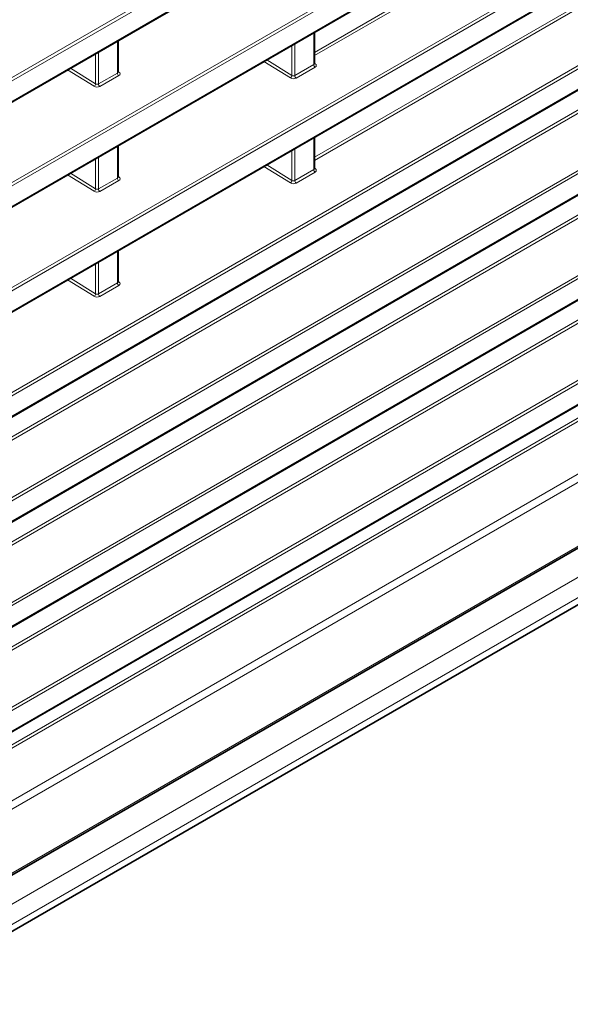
# Model space of a CAD drawing. Header units: millimetres. Extents: x 0 to 1118, y 0 to 864.
# Tile 56 of 256: x 298 to 312, y 164 to 188. Entities that reach past the tile are written whole.
import ezdxf

# ---------------------------------------------------------------- set-up
doc = ezdxf.new("R2010")
doc.units = ezdxf.units.MM

msp = doc.modelspace()

# ---------------------------------------------------------------- linework, layer by layer
at = {"color": 7, "linetype": 'Continuous', "lineweight": 18}
for p, q in [((187.6368, 122.6932), (321.3809, 199.9021)), ((321.4144, 199.842), (187.6703, 122.6331)), ((187.6703, 122.1329), (321.4144, 199.3417)), ((187.6368, 120.1415), (321.3809, 197.3504)), ((321.4144, 197.2903), (187.6703, 120.0814)), ((187.6703, 119.5812), (321.4144, 196.7901)), ((305.4351, 187.0628), (319.0884, 194.9447)), ((319.1219, 194.8845), (305.4351, 186.9833)), ((187.6368, 117.5898), (321.3809, 194.7987)), ((321.4144, 194.7386), (187.6703, 117.5297)), ((187.6703, 117.0295), (321.4144, 194.2384)), ((187.6368, 115.0381), (321.3809, 192.247)), ((305.4351, 184.5111), (319.0884, 192.393)), ((319.1219, 192.3329), (305.4351, 184.4317)), ((321.4144, 192.1869), (187.6703, 114.978)), ((187.6703, 114.4778), (321.4144, 191.6867)), ((188.2752, 114.3244), (319.0884, 189.8413)), ((187.6368, 112.4865), (321.3809, 189.6953)), ((321.4144, 189.6352), (187.6703, 112.4263)), ((319.1219, 189.7812), (188.2752, 114.245)), ((187.6703, 111.9261), (321.4144, 189.135)), ((305.4205, 186.7644), (305.4205, 187.54)), ((300.6463, 186.56), (300.6463, 187.3357)), ((304.8883, 186.5015), (304.8883, 187.2328)), ((304.9584, 187.2733), (304.9584, 186.4976)), ((300.1154, 186.2978), (300.1154, 187.0292)), ((300.1855, 187.0696), (300.1855, 186.2939)), ((304.8518, 186.441), (304.2064, 186.8392)), ((304.2759, 186.8793), (304.8883, 186.5015)), ((304.9584, 186.4976), (305.4205, 186.7644)), ((305.4351, 186.8036), (305.4576, 186.7878)), ((300.0788, 186.2373), (299.4334, 186.6355)), ((299.503, 186.6756), (300.1154, 186.2978)), ((300.1855, 186.2939), (300.6463, 186.56)), ((300.6798, 186.4999), (300.219, 186.2338)), ((300.661, 186.5982), (300.681, 186.585)), ((305.454, 186.7043), (304.9919, 186.4375)), ((191.3495, 113.5475), (315.3134, 185.1103)), ((315.2762, 185.0094), (191.4536, 113.5281)), ((305.4205, 184.2127), (305.4205, 184.9883)), ((300.6463, 184.0083), (300.6463, 184.784)), ((304.8883, 183.9498), (304.8883, 184.6812)), ((304.9584, 184.7216), (304.9584, 183.9459)), ((300.1154, 183.7461), (300.1154, 184.4775)), ((300.1855, 184.5179), (300.1855, 183.7423)), ((304.2759, 184.3276), (304.8883, 183.9498)), ((300.0788, 183.6856), (299.4334, 184.0838)), ((299.503, 184.1239), (300.1154, 183.7461)), ((304.8518, 183.8893), (304.2064, 184.2875)), ((304.9584, 183.9459), (305.4205, 184.2127)), ((305.454, 184.1526), (304.9919, 183.8858)), ((305.4351, 184.2519), (305.4576, 184.2361)), ((193.1039, 113.0909), (315.9137, 183.9875)), ((315.9472, 183.9274), (193.1374, 113.0308)), ((300.1855, 183.7423), (300.6463, 184.0083)), ((300.6798, 183.9482), (300.219, 183.6821)), ((300.661, 184.0466), (300.681, 184.0333)), ((193.1374, 112.5306), (315.9472, 183.4272)), ((192.0369, 111.3926), (315.3122, 182.5579)), ((315.2751, 182.4571), (192.0369, 111.3132)), ((300.6463, 181.4566), (300.6463, 182.2323)), ((300.1154, 181.1944), (300.1154, 181.9258)), ((300.1855, 181.9662), (300.1855, 181.1906)), ((300.0788, 181.134), (299.4334, 181.5321)), ((299.503, 181.5722), (300.1154, 181.1944)), ((300.1855, 181.1906), (300.6463, 181.4566)), ((300.661, 181.4949), (300.681, 181.4816)), ((193.1051, 110.5399), (315.9126, 181.4351)), ((315.9461, 181.375), (193.1386, 110.4798)), ((300.6798, 181.3965), (300.219, 181.1305)), ((193.1386, 109.9796), (315.9461, 180.8748)), ((192.0369, 109.0078), (315.5893, 180.3331)), ((315.6241, 180.2722), (192.0369, 108.9269)), ((188.9665, 104.1165), (320.1182, 179.8288)), ((192.1785, 107.729), (316.7324, 179.6324)), ((316.8193, 179.4802), (192.2654, 107.5768)), ((189.6034, 103.7316), (319.658, 178.8105)), ((189.6034, 103.2372), (319.658, 178.3162)), ((189.4999, 103.0083), (319.5545, 178.0873))]:
    msp.add_line(p, q, dxfattribs=at)
at = {"color": 7, "linetype": 'Continuous', "lineweight": 35}
for p, q in [((187.6599, 122.11), (321.4041, 199.3189)), ((187.6599, 119.5583), (321.4041, 196.7672)), ((187.6599, 117.0066), (321.4041, 194.2155)), ((187.6599, 114.4549), (321.4041, 191.6638)), ((187.6599, 111.9032), (321.4041, 189.1121)), ((305.4351, 186.786), (305.4351, 187.5485)), ((300.661, 186.5817), (300.661, 187.3441)), ((305.4351, 184.2343), (305.4351, 184.9968)), ((300.661, 184.03), (300.661, 184.7924)), ((193.1271, 112.5077), (315.9369, 183.4043)), ((300.661, 181.4783), (300.661, 182.2407)), ((193.1283, 109.9567), (315.9357, 180.8519)), ((188.9406, 104.0593), (320.0923, 179.7716)), ((189.1766, 102.8217), (319.2313, 177.9006))]:
    msp.add_line(p, q, dxfattribs=at)
at = {"color": 7, "linetype": 'Continuous', "lineweight": 18}
for centre, radius, start, end in [((305.4978, 186.7681), 0.0774, 182.73424, 235.53336), ((305.4424, 186.8123), 0.0289, 255.42575, 301.82467), ((300.7236, 186.5637), 0.0774, 182.73424, 235.53336), ((300.6655, 186.6085), 0.0281, 260.05881, 303.56863), ((304.8068, 186.5095), 0.082, 303.29232, 354.35811), ((305.0357, 186.5013), 0.0774, 182.73424, 235.53336), ((300.0338, 186.3059), 0.082, 303.29232, 354.35811), ((300.2628, 186.2976), 0.0774, 182.73424, 235.53336), ((305.4978, 184.2164), 0.0774, 182.73424, 235.53336), ((305.4424, 184.2606), 0.0289, 255.42575, 301.82467), ((300.7236, 184.012), 0.0774, 182.73424, 235.53336), ((300.6655, 184.0568), 0.0281, 260.05881, 303.56863), ((304.8068, 183.9579), 0.082, 303.29232, 354.35811), ((305.0357, 183.9496), 0.0774, 182.73424, 235.53336), ((300.0338, 183.7542), 0.082, 303.29232, 354.35811), ((300.2628, 183.746), 0.0774, 182.73424, 235.53336), ((300.7236, 181.4603), 0.0774, 182.73424, 235.53336), ((300.6655, 181.5051), 0.0281, 260.05881, 303.56863), ((300.0338, 181.2025), 0.082, 303.29232, 354.35811), ((300.2628, 181.1943), 0.0774, 182.73424, 235.53336)]:
    msp.add_arc(centre, radius, start, end, dxfattribs=at)
for centre, major_axis, ratio, start_param, end_param in [((305.3851, 186.7891), (0.0499, -0.0051), 0.6339088, 5.5620998, 6.347498), ((305.3833, 186.7494), (0.1, -0.0048), 0.6066673, 5.526852, 7.0452884), ((300.611, 186.5847), (0.0499, -0.0051), 0.6339088, 5.5620998, 6.347498), ((300.6091, 186.545), (0.1, -0.0048), 0.6066673, 5.526852, 7.080195), ((304.9231, 186.5223), (0.0499, -0.0051), 0.6339088, 4.0087568, 5.5620998), ((300.1483, 186.2789), (0.1, -0.0048), 0.6066673, 3.9735089, 5.526852), ((300.1501, 186.3186), (0.0499, -0.0051), 0.6339088, 4.0087568, 5.5620998), ((304.9212, 186.4826), (0.1, -0.0048), 0.6066673, 3.9735089, 5.526852), ((305.3851, 184.2374), (0.0499, -0.0051), 0.6339088, 5.5620998, 6.347498), ((305.3833, 184.1977), (0.1, -0.0048), 0.6066673, 5.526852, 7.0452884), ((300.611, 184.033), (0.0499, -0.0051), 0.6339088, 5.5620998, 6.347498), ((300.6091, 183.9933), (0.1, -0.0048), 0.6066673, 5.526852, 7.080195), ((304.9212, 183.9309), (0.1, -0.0048), 0.6066673, 3.9735089, 5.526852), ((304.9231, 183.9706), (0.0499, -0.0051), 0.6339088, 4.0087568, 5.5620998), ((300.1483, 183.7272), (0.1, -0.0048), 0.6066673, 3.9735089, 5.526852), ((300.1501, 183.7669), (0.0499, -0.0051), 0.6339088, 4.0087568, 5.5620998), ((300.611, 181.4813), (0.0499, -0.0051), 0.6339088, 5.5620998, 6.347498), ((300.6091, 181.4416), (0.1, -0.0048), 0.6066673, 5.526852, 7.080195), ((300.1483, 181.1756), (0.1, -0.0048), 0.6066673, 3.9735089, 5.526852), ((300.1501, 181.2153), (0.0499, -0.0051), 0.6339088, 4.0087568, 5.5620998)]:
    msp.add_ellipse(centre, major_axis=major_axis, ratio=ratio, start_param=start_param, end_param=end_param, dxfattribs=at)
at = {"color": 7, "linetype": 'Continuous', "lineweight": 35}
for points, knots in [([(305.4356, 186.7823), (305.4357, 186.7821), (305.4359, 186.7817), (305.4356, 186.7844), (305.4353, 186.7862)], [0, 0, 0, 0, 0.3073582, 1, 1, 1, 1]), ([(300.6615, 186.5778), (300.6616, 186.5776), (300.662, 186.5769), (300.6615, 186.5796), (300.661, 186.5818)], [0, 0, 0, 0, 0.2009086, 1, 1, 1, 1]), ([(305.4356, 184.2306), (305.4357, 184.2304), (305.4359, 184.23), (305.4356, 184.2327), (305.4353, 184.2345)], [0, 0, 0, 0, 0.3073582, 1, 1, 1, 1]), ([(300.6615, 184.0261), (300.6616, 184.0259), (300.662, 184.0252), (300.6615, 184.0279), (300.661, 184.0301)], [0, 0, 0, 0, 0.2009086, 1, 1, 1, 1]), ([(300.6615, 181.4744), (300.6616, 181.4742), (300.662, 181.4736), (300.6615, 181.4762), (300.661, 181.4784)], [0, 0, 0, 0, 0.2009086, 1, 1, 1, 1])]:
    msp.add_open_spline(points, degree=3, knots=knots, dxfattribs=at)

doc.saveas('drawing.dxf')
